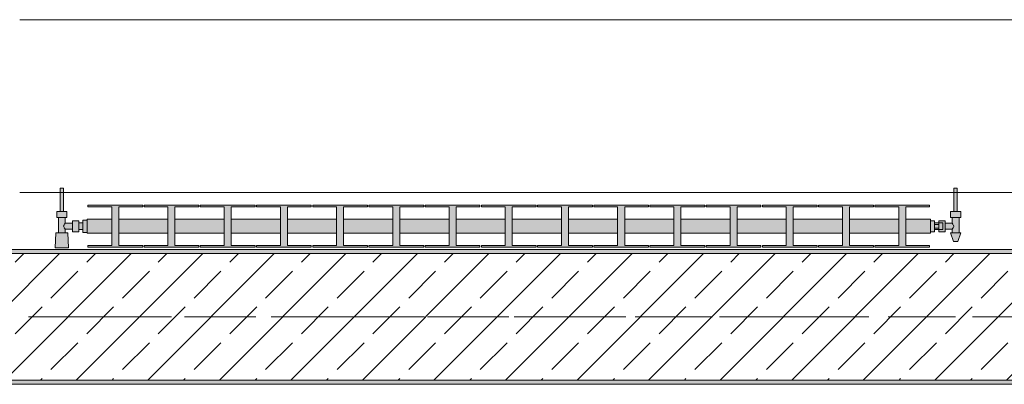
# Model space of a CAD drawing. Header units: metres. Extents: x -3.6 to 84.5, y -11 to 16.8.
# Tile 52 of 256: x 4.72 to 7.055, y 12.99 to 13.855. Entities that reach past the tile are written whole.
import ezdxf

# ---------------------------------------------------------------- set-up
doc = ezdxf.new("R2010")
doc.units = ezdxf.units.M
doc.header["$MEASUREMENT"] = 0
doc.linetypes.add('Achse', pattern=[0.2, 0.1, -0.05, 0, -0.05])
doc.linetypes.add('Strichlinie doppelt', pattern=[0.546806, 0.264583, -0.105833, 0.070556, -0.105833])
for name, color, linetype in [('451 - Universal.Achsen Raster', 7, 'Continuous'), ('604 - Struktur.Wand Aussen', 7, 'Continuous'), ('608 - Struktur.Träger', 7, 'Continuous'), ('801 - HKLSE.Heizung_ Klima_ Lüftung', 7, 'Continuous')]:
    doc.layers.add(name, color=color, linetype=linetype)
pattern_1 = [(45, (0, 0), (-0.01767767, 0.01767767), [0, -0.025])]

msp = doc.modelspace()

# ---------------------------------------------------------------- hatches: boundary and pattern name
at = {"layer": '608 - Struktur.Träger', "linetype": 'Continuous', "lineweight": 0, "true_color": 0x000000}
h = msp.add_hatch(dxfattribs=at)
h.set_pattern_fill('Beton__Stahlbeton_0001', color=18, style=0, pattern_type=2)
h.set_pattern_definition([(45, (0, 0), (-0.0848528, 0.0848528), []), (45, (-0.04243, 0.04243), (-0.0848528, 0.0848528), [0.09, -0.03])])
h.paths.add_polyline_path([(0.38, 13), (0.69, 13), (3.97, 13), (4.29, 13), (7.57, 13), (7.89, 13), (11.17, 13), (11.48, 13), (11.48, 13.3), (11.17, 13.3), (7.89, 13.3), (7.57, 13.3), (4.29, 13.3), (3.97, 13.3), (0.69, 13.3), (0.38, 13.3)])
h = msp.add_hatch(dxfattribs=at)
h.set_pattern_fill('Gips_0001', color=18, style=0, pattern_type=2)
h.set_pattern_definition(pattern_1)
h.paths.add_polyline_path([(4.29, 13.3), (7.57, 13.3), (7.57, 13.31), (4.29, 13.31)])
h = msp.add_hatch(dxfattribs=at)
h.set_pattern_fill('Gips_0001', color=18, style=0, pattern_type=2)
h.set_pattern_definition(pattern_1)
h.paths.add_polyline_path([(4.29, 12.99), (7.57, 12.99), (7.57, 13), (4.29, 13)])
at = {"layer": '801 - HKLSE.Heizung_ Klima_ Lüftung', "linetype": 'Continuous', "lineweight": 0, "true_color": 0x3a3a3a}
for points in [[(4.88, 13.3503), (4.88, 13.3797), (4.87, 13.3797), (4.87, 13.373), (4.86, 13.373), (4.86, 13.378), (4.845, 13.378), (4.845, 13.372), (4.828, 13.372), (4.828, 13.386), (4.832, 13.386), (4.832, 13.4), (4.824, 13.4), (4.824, 13.455), (4.816, 13.455), (4.816, 13.4), (4.808, 13.4), (4.808, 13.386), (4.812, 13.386), (4.812, 13.349), (4.806, 13.349), (4.804, 13.314), (4.836, 13.314), (4.834, 13.349), (4.828, 13.349), (4.828, 13.358), (4.845, 13.358), (4.845, 13.352), (4.86, 13.352), (4.86, 13.357), (4.87, 13.357), (4.87, 13.3503)], [(6.88, 13.352), (6.89, 13.352), (6.89, 13.357), (6.9, 13.357), (6.9, 13.352), (6.915, 13.352), (6.915, 13.358), (6.932, 13.358), (6.932, 13.349), (6.928, 13.349), (6.935, 13.329), (6.945, 13.329), (6.952, 13.349), (6.948, 13.349), (6.948, 13.386), (6.952, 13.386), (6.952, 13.4), (6.944, 13.4), (6.944, 13.455), (6.936, 13.455), (6.936, 13.4), (6.928, 13.4), (6.928, 13.386), (6.932, 13.386), (6.932, 13.372), (6.915, 13.372), (6.915, 13.378), (6.9, 13.378), (6.9, 13.373), (6.89, 13.373), (6.89, 13.378), (6.88, 13.378)], [(4.88, 13.3817), (4.88, 13.3483), (4.9383, 13.3483), (4.9383, 13.3192), (4.8817, 13.3192), (4.8817, 13.315), (5.0117, 13.315), (5.0117, 13.3192), (4.955, 13.3192), (4.955, 13.3483), (5.0717, 13.3483), (5.0717, 13.3192), (5.015, 13.3192), (5.015, 13.315), (5.145, 13.315), (5.145, 13.3192), (5.0883, 13.3192), (5.0883, 13.3483), (5.205, 13.3483), (5.205, 13.3192), (5.1483, 13.3192), (5.1483, 13.315), (5.2783, 13.315), (5.2783, 13.3192), (5.2217, 13.3192), (5.2217, 13.3483), (5.3383, 13.3483), (5.3383, 13.3192), (5.2817, 13.3192), (5.2817, 13.315), (5.4117, 13.315), (5.4117, 13.3192), (5.355, 13.3192), (5.355, 13.3483), (5.4717, 13.3483), (5.4717, 13.3192), (5.415, 13.3192), (5.415, 13.315), (5.545, 13.315), (5.545, 13.3192), (5.4883, 13.3192), (5.4883, 13.3483), (5.605, 13.3483), (5.605, 13.3192), (5.5483, 13.3192), (5.5483, 13.315), (5.6783, 13.315), (5.6783, 13.3192), (5.6217, 13.3192), (5.6217, 13.3483), (5.7383, 13.3483), (5.7383, 13.3192), (5.6817, 13.3192), (5.6817, 13.315), (5.8117, 13.315), (5.8117, 13.3192), (5.755, 13.3192), (5.755, 13.3483), (5.8717, 13.3483), (5.8717, 13.3192), (5.815, 13.3192), (5.815, 13.315), (5.945, 13.315), (5.945, 13.3192), (5.8883, 13.3192), (5.8883, 13.3483), (6.005, 13.3483), (6.005, 13.3192), (5.9483, 13.3192), (5.9483, 13.315), (6.0783, 13.315), (6.0783, 13.3192), (6.0217, 13.3192), (6.0217, 13.3483), (6.1383, 13.3483), (6.1383, 13.3192), (6.0817, 13.3192), (6.0817, 13.315), (6.2117, 13.315), (6.2117, 13.3192), (6.155, 13.3192), (6.155, 13.3483), (6.2717, 13.3483), (6.2717, 13.3192), (6.215, 13.3192), (6.215, 13.315), (6.345, 13.315), (6.345, 13.3192), (6.2883, 13.3192), (6.2883, 13.3483), (6.405, 13.3483), (6.405, 13.3192), (6.3483, 13.3192), (6.3483, 13.315), (6.4783, 13.315), (6.4783, 13.3192), (6.4217, 13.3192), (6.4217, 13.3483), (6.5383, 13.3483), (6.5383, 13.3192), (6.4817, 13.3192), (6.4817, 13.315), (6.6117, 13.315), (6.6117, 13.3192), (6.555, 13.3192), (6.555, 13.3483), (6.6717, 13.3483), (6.6717, 13.3192), (6.615, 13.3192), (6.615, 13.315), (6.745, 13.315), (6.745, 13.3192), (6.6883, 13.3192), (6.6883, 13.3483), (6.805, 13.3483), (6.805, 13.3192), (6.7483, 13.3192), (6.7483, 13.315), (6.8783, 13.315), (6.8783, 13.3192), (6.8217, 13.3192), (6.8217, 13.3483), (6.88, 13.3483), (6.88, 13.3817), (6.8217, 13.3817), (6.8217, 13.4108), (6.8783, 13.4108), (6.8783, 13.415), (6.7483, 13.415), (6.7483, 13.4108), (6.805, 13.4108), (6.805, 13.3817), (6.6883, 13.3817), (6.6883, 13.4108), (6.745, 13.4108), (6.745, 13.415), (6.615, 13.415), (6.615, 13.4108), (6.6717, 13.4108), (6.6717, 13.3817), (6.555, 13.3817), (6.555, 13.4108), (6.6117, 13.4108), (6.6117, 13.415), (6.4817, 13.415), (6.4817, 13.4108), (6.5383, 13.4108), (6.5383, 13.3817), (6.4217, 13.3817), (6.4217, 13.4108), (6.4783, 13.4108), (6.4783, 13.415), (6.3483, 13.415), (6.3483, 13.4108), (6.405, 13.4108), (6.405, 13.3817), (6.2883, 13.3817), (6.2883, 13.4108), (6.345, 13.4108), (6.345, 13.415), (6.215, 13.415), (6.215, 13.4108), (6.2717, 13.4108), (6.2717, 13.3817), (6.155, 13.3817), (6.155, 13.4108), (6.2117, 13.4108), (6.2117, 13.415), (6.0817, 13.415), (6.0817, 13.4108), (6.1383, 13.4108), (6.1383, 13.3817), (6.0217, 13.3817), (6.0217, 13.4108), (6.0783, 13.4108), (6.0783, 13.415), (5.9483, 13.415), (5.9483, 13.4108), (6.005, 13.4108), (6.005, 13.3817), (5.8883, 13.3817), (5.8883, 13.4108), (5.945, 13.4108), (5.945, 13.415), (5.815, 13.415), (5.815, 13.4108), (5.8717, 13.4108), (5.8717, 13.3817), (5.755, 13.3817), (5.755, 13.4108), (5.8117, 13.4108), (5.8117, 13.415), (5.6817, 13.415), (5.6817, 13.4108), (5.7383, 13.4108), (5.7383, 13.3817), (5.6217, 13.3817), (5.6217, 13.4108), (5.6783, 13.4108), (5.6783, 13.415), (5.5483, 13.415), (5.5483, 13.4108), (5.605, 13.4108), (5.605, 13.3817), (5.4883, 13.3817), (5.4883, 13.4108), (5.545, 13.4108), (5.545, 13.415), (5.415, 13.415), (5.415, 13.4108), (5.4717, 13.4108), (5.4717, 13.3817), (5.355, 13.3817), (5.355, 13.4108), (5.4117, 13.4108), (5.4117, 13.415), (5.2817, 13.415), (5.2817, 13.4108), (5.3383, 13.4108), (5.3383, 13.3817), (5.2217, 13.3817), (5.2217, 13.4108), (5.2783, 13.4108), (5.2783, 13.415), (5.1483, 13.415), (5.1483, 13.4108), (5.205, 13.4108), (5.205, 13.3817), (5.0883, 13.3817), (5.0883, 13.4108), (5.145, 13.4108), (5.145, 13.415), (5.015, 13.415), (5.015, 13.4108), (5.0717, 13.4108), (5.0717, 13.3817), (4.955, 13.3817), (4.955, 13.4108), (5.0117, 13.4108), (5.0117, 13.415), (4.8817, 13.415), (4.8817, 13.4108), (4.9383, 13.4108), (4.9383, 13.3817)]]:
    msp.add_hatch(color=250, dxfattribs=at).paths.add_polyline_path(points)

# ---------------------------------------------------------------- linework, layer by layer
at = {"layer": '451 - Universal.Achsen Raster', "color": 160, "linetype": 'Strichlinie doppelt', "lineweight": 9, "true_color": 0x3232ff}
msp.add_line((64.935, 13.15), (-3.175, 13.15), dxfattribs=at)
at = {"layer": '604 - Struktur.Wand Aussen', "color": 7, "linetype": 'Continuous', "lineweight": 13}
for p, q in [((7.12, 13.855), (4.72, 13.855)), ((4.72, 13.445), (7.12, 13.445))]:
    msp.add_line(p, q, dxfattribs=at)
at = {"layer": '608 - Struktur.Träger', "color": 7, "linetype": 'Continuous', "lineweight": 13}
for p, q in [((0.38, 13.31), (11.48, 13.31)), ((7.57, 13.3), (4.29, 13.3)), ((0.38, 12.99), (11.48, 12.99))]:
    msp.add_line(p, q, dxfattribs=at)
at = {"layer": '608 - Struktur.Träger', "color": 7, "linetype": 'Continuous', "lineweight": 5}
for p, q in [((7.57, 13.31), (4.29, 13.31)), ((7.57, 12.99), (4.29, 12.99))]:
    msp.add_line(p, q, dxfattribs=at)
at = {"layer": '608 - Struktur.Träger', "color": 7, "linetype": 'Achse', "lineweight": 9}
msp.add_line((0.38, 13.15), (11.48, 13.15), dxfattribs=at)
at = {"layer": '608 - Struktur.Träger', "color": 7, "linetype": 'Continuous', "lineweight": 13, "flags": 128}
msp.add_lwpolyline([(11.48, 13), (11.17, 13), (7.89, 13), (7.57, 13), (4.29, 13), (3.97, 13), (0.69, 13), (0.38, 13)], dxfattribs=at)
at = {"layer": '801 - HKLSE.Heizung_ Klima_ Lüftung', "color": 7, "linetype": 'Continuous', "lineweight": 5, "true_color": 0xebebeb}
for p, q in [((4.8172, 13.455), (4.816, 13.455)), ((4.816, 13.455), (4.816, 13.4)), ((4.82, 13.455), (4.8172, 13.455)), ((4.8228, 13.455), (4.82, 13.455)), ((4.824, 13.455), (4.8228, 13.455)), ((4.824, 13.455), (4.824, 13.4)), ((6.936, 13.455), (6.9372, 13.455)), ((6.936, 13.455), (6.936, 13.4)), ((6.9372, 13.455), (6.94, 13.455)), ((6.94, 13.455), (6.9428, 13.455)), ((6.9428, 13.455), (6.944, 13.455)), ((6.944, 13.455), (6.944, 13.4)), ((4.8817, 13.415), (4.8817, 13.4108)), ((5.0117, 13.415), (4.8817, 13.415)), ((4.8817, 13.415), (4.8817, 13.4108)), ((4.8817, 13.4108), (4.9383, 13.4108)), ((4.9383, 13.4108), (4.9383, 13.3192)), ((4.955, 13.3192), (4.955, 13.4108)), ((4.955, 13.4108), (5.0117, 13.4108)), ((5.0117, 13.4108), (5.0117, 13.415)), ((5.015, 13.415), (5.015, 13.4108)), ((5.145, 13.415), (5.015, 13.415)), ((5.015, 13.415), (5.015, 13.4108)), ((5.015, 13.4108), (5.0717, 13.4108)), ((5.0717, 13.4108), (5.0717, 13.3192)), ((5.0883, 13.3192), (5.0883, 13.4108)), ((5.0883, 13.4108), (5.145, 13.4108)), ((5.145, 13.4108), (5.145, 13.415)), ((5.145, 13.4108), (5.145, 13.415)), ((5.2783, 13.415), (5.1483, 13.415)), ((5.1483, 13.415), (5.1483, 13.4108)), ((5.1483, 13.4108), (5.205, 13.4108)), ((5.205, 13.4108), (5.205, 13.3192)), ((5.2217, 13.3192), (5.2217, 13.4108)), ((5.2217, 13.4108), (5.2783, 13.4108)), ((5.2783, 13.4108), (5.2783, 13.415)), ((5.2783, 13.4108), (5.2783, 13.415)), ((5.4117, 13.415), (5.2817, 13.415)), ((5.2817, 13.415), (5.2817, 13.4108)), ((5.2817, 13.4108), (5.3383, 13.4108)), ((5.3383, 13.4108), (5.3383, 13.3192)), ((5.355, 13.3192), (5.355, 13.4108)), ((5.355, 13.4108), (5.4117, 13.4108)), ((5.4117, 13.4108), (5.4117, 13.415)), ((5.415, 13.415), (5.415, 13.4108)), ((5.545, 13.415), (5.415, 13.415)), ((5.415, 13.415), (5.415, 13.4108)), ((5.415, 13.4108), (5.4717, 13.4108)), ((5.4717, 13.4108), (5.4717, 13.3192)), ((5.4883, 13.3192), (5.4883, 13.4108)), ((5.4883, 13.4108), (5.545, 13.4108)), ((5.545, 13.4108), (5.545, 13.415)), ((5.545, 13.4108), (5.545, 13.415)), ((5.6783, 13.415), (5.5483, 13.415)), ((5.5483, 13.415), (5.5483, 13.4108)), ((5.5483, 13.4108), (5.605, 13.4108)), ((5.605, 13.4108), (5.605, 13.3192)), ((5.6217, 13.3192), (5.6217, 13.4108)), ((5.6217, 13.4108), (5.6783, 13.4108)), ((5.6783, 13.4108), (5.6783, 13.415)), ((5.6817, 13.415), (5.6817, 13.4108)), ((5.8117, 13.415), (5.6817, 13.415)), ((5.6817, 13.415), (5.6817, 13.4108)), ((5.6817, 13.4108), (5.7383, 13.4108)), ((5.7383, 13.4108), (5.7383, 13.3192)), ((5.755, 13.3192), (5.755, 13.4108)), ((5.755, 13.4108), (5.8117, 13.4108)), ((5.8117, 13.4108), (5.8117, 13.415)), ((5.945, 13.415), (5.815, 13.415)), ((5.815, 13.415), (5.815, 13.4108)), ((5.815, 13.4108), (5.8717, 13.4108)), ((5.8717, 13.4108), (5.8717, 13.3192)), ((5.8883, 13.3192), (5.8883, 13.4108)), ((5.8883, 13.4108), (5.945, 13.4108)), ((5.945, 13.4108), (5.945, 13.415)), ((5.945, 13.4108), (5.945, 13.415)), ((6.0783, 13.415), (5.9483, 13.415)), ((5.9483, 13.415), (5.9483, 13.4108)), ((5.9483, 13.4108), (6.005, 13.4108)), ((6.005, 13.4108), (6.005, 13.3192)), ((6.0217, 13.3192), (6.0217, 13.4108)), ((6.0217, 13.4108), (6.0783, 13.4108)), ((6.0783, 13.4108), (6.0783, 13.415)), ((6.0783, 13.4108), (6.0783, 13.415)), ((6.0817, 13.415), (6.0817, 13.4108)), ((6.2117, 13.415), (6.0817, 13.415)), ((6.0817, 13.415), (6.0817, 13.4108)), ((6.0817, 13.4108), (6.1383, 13.4108)), ((6.1383, 13.4108), (6.1383, 13.3192)), ((6.155, 13.3192), (6.155, 13.4108)), ((6.155, 13.4108), (6.2117, 13.4108)), ((6.2117, 13.4108), (6.2117, 13.415)), ((6.345, 13.415), (6.215, 13.415)), ((6.215, 13.415), (6.215, 13.4108)), ((6.215, 13.4108), (6.2717, 13.4108)), ((6.2717, 13.4108), (6.2717, 13.3192)), ((6.2883, 13.3192), (6.2883, 13.4108)), ((6.2883, 13.4108), (6.345, 13.4108)), ((6.345, 13.4108), (6.345, 13.415)), ((6.4783, 13.415), (6.3483, 13.415)), ((6.3483, 13.415), (6.3483, 13.4108)), ((6.3483, 13.4108), (6.405, 13.4108)), ((6.405, 13.4108), (6.405, 13.3192)), ((6.4217, 13.3192), (6.4217, 13.4108)), ((6.4217, 13.4108), (6.4783, 13.4108)), ((6.4783, 13.4108), (6.4783, 13.415)), ((6.4783, 13.4108), (6.4783, 13.415)), ((6.4817, 13.415), (6.4817, 13.4108)), ((6.6117, 13.415), (6.4817, 13.415)), ((6.4817, 13.415), (6.4817, 13.4108)), ((6.4817, 13.4108), (6.5383, 13.4108)), ((6.5383, 13.4108), (6.5383, 13.3192)), ((6.555, 13.3192), (6.555, 13.4108)), ((6.555, 13.4108), (6.6117, 13.4108)), ((6.6117, 13.4108), (6.6117, 13.415)), ((6.615, 13.415), (6.615, 13.4108)), ((6.745, 13.415), (6.615, 13.415)), ((6.615, 13.415), (6.615, 13.4108)), ((6.615, 13.4108), (6.6717, 13.4108)), ((6.6717, 13.4108), (6.6717, 13.3192)), ((6.6883, 13.3192), (6.6883, 13.4108)), ((6.6883, 13.4108), (6.745, 13.4108)), ((6.745, 13.4108), (6.745, 13.415)), ((6.745, 13.4108), (6.745, 13.415)), ((6.7483, 13.415), (6.7483, 13.4108)), ((6.8783, 13.415), (6.7483, 13.415)), ((6.7483, 13.415), (6.7483, 13.4108)), ((6.7483, 13.4108), (6.805, 13.4108)), ((6.805, 13.4108), (6.805, 13.3192)), ((6.8217, 13.3192), (6.8217, 13.4108)), ((6.8217, 13.4108), (6.8783, 13.4108)), ((6.8783, 13.4108), (6.8783, 13.415)), ((4.814, 13.4), (4.808, 13.4)), ((4.808, 13.4), (4.808, 13.386)), ((4.814, 13.386), (4.808, 13.386)), ((4.812, 13.386), (4.812, 13.349)), ((4.826, 13.4), (4.814, 13.4)), ((4.826, 13.386), (4.814, 13.386)), ((4.8172, 13.4), (4.816, 13.4)), ((4.82, 13.4), (4.8172, 13.4)), ((4.8228, 13.4), (4.82, 13.4)), ((4.824, 13.4), (4.8228, 13.4)), ((4.832, 13.4), (4.826, 13.4)), ((4.832, 13.386), (4.826, 13.386)), ((4.828, 13.386), (4.828, 13.372)), ((4.832, 13.4), (4.832, 13.386)), ((6.928, 13.4), (6.934, 13.4)), ((6.928, 13.4), (6.928, 13.386)), ((6.928, 13.386), (6.934, 13.386)), ((6.932, 13.386), (6.932, 13.372)), ((6.934, 13.4), (6.946, 13.4)), ((6.934, 13.386), (6.946, 13.386)), ((6.936, 13.4), (6.9372, 13.4)), ((6.9372, 13.4), (6.94, 13.4)), ((6.94, 13.4), (6.9428, 13.4)), ((6.9428, 13.4), (6.944, 13.4)), ((6.946, 13.4), (6.952, 13.4)), ((6.946, 13.386), (6.952, 13.386)), ((6.948, 13.386), (6.948, 13.349)), ((6.952, 13.4), (6.952, 13.386)), ((4.8253, 13.3679), (4.8239, 13.365)), ((4.8239, 13.365), (4.8253, 13.3621)), ((4.8263, 13.3699), (4.8258, 13.3689)), ((4.8258, 13.3611), (4.8263, 13.3601)), ((4.828, 13.372), (4.8263, 13.3699)), ((4.8263, 13.3601), (4.828, 13.358)), ((4.828, 13.372), (4.845, 13.372)), ((4.845, 13.378), (4.845, 13.3715)), ((4.845, 13.378), (4.86, 13.378)), ((4.845, 13.3715), (4.845, 13.3585)), ((4.86, 13.378), (4.86, 13.3715)), ((4.86, 13.373), (4.87, 13.373)), ((4.86, 13.3715), (4.86, 13.3585)), ((4.87, 13.3797), (4.87, 13.365)), ((4.87, 13.3797), (4.88, 13.3797)), ((4.87, 13.3797), (4.87, 13.365)), ((4.87, 13.3797), (4.88, 13.3797)), ((4.87, 13.373), (4.87, 13.3707)), ((4.87, 13.3707), (4.87, 13.365)), ((4.87, 13.365), (4.87, 13.3503)), ((4.87, 13.365), (4.87, 13.3503)), ((4.87, 13.365), (4.87, 13.3593)), ((4.87, 13.3593), (4.87, 13.357)), ((4.88, 13.3817), (4.88, 13.3768)), ((4.88, 13.3817), (4.9383, 13.3817)), ((4.88, 13.3768), (4.88, 13.365)), ((4.88, 13.365), (4.88, 13.3532)), ((4.955, 13.3817), (5.0717, 13.3817)), ((5.0883, 13.3817), (5.205, 13.3817)), ((5.2217, 13.3817), (5.3383, 13.3817)), ((5.355, 13.3817), (5.4717, 13.3817)), ((5.4883, 13.3817), (5.605, 13.3817)), ((5.6217, 13.3817), (5.7383, 13.3817)), ((5.755, 13.3817), (5.8717, 13.3817)), ((5.8883, 13.3817), (6.005, 13.3817)), ((6.0217, 13.3817), (6.1383, 13.3817)), ((6.155, 13.3817), (6.2717, 13.3817)), ((6.2883, 13.3817), (6.405, 13.3817)), ((6.4217, 13.3817), (6.5383, 13.3817)), ((6.555, 13.3817), (6.6717, 13.3817)), ((6.6883, 13.3817), (6.805, 13.3817)), ((6.8217, 13.3817), (6.88, 13.3817)), ((6.88, 13.3817), (6.88, 13.3768)), ((6.88, 13.378), (6.89, 13.378)), ((6.88, 13.3768), (6.88, 13.365)), ((6.88, 13.365), (6.88, 13.3532)), ((6.89, 13.378), (6.89, 13.365)), ((6.9, 13.373), (6.89, 13.373)), ((6.89, 13.3693), (6.9, 13.3693)), ((6.89, 13.365), (6.89, 13.352)), ((6.89, 13.3607), (6.9, 13.3607)), ((6.9, 13.373), (6.9, 13.378)), ((6.9, 13.378), (6.9, 13.3715)), ((6.915, 13.378), (6.9, 13.378)), ((6.9, 13.373), (6.9, 13.3707)), ((6.9, 13.373), (6.91, 13.373)), ((6.9, 13.373), (6.9, 13.3707)), ((6.9, 13.3715), (6.9, 13.3693)), ((6.9, 13.3707), (6.9, 13.365)), ((6.9, 13.3707), (6.9, 13.3693)), ((6.9, 13.3693), (6.9, 13.365)), ((6.9, 13.365), (6.9, 13.3607)), ((6.9, 13.365), (6.9, 13.3593)), ((6.9, 13.3607), (6.9, 13.3585)), ((6.9, 13.3607), (6.9, 13.3593)), ((6.9, 13.3593), (6.9, 13.357)), ((6.9, 13.3593), (6.9, 13.357)), ((6.91, 13.373), (6.91, 13.3707)), ((6.91, 13.3707), (6.91, 13.365)), ((6.91, 13.365), (6.91, 13.3593)), ((6.91, 13.3593), (6.91, 13.357)), ((6.915, 13.378), (6.915, 13.3715)), ((6.932, 13.372), (6.915, 13.372)), ((6.915, 13.3715), (6.915, 13.3585)), ((6.932, 13.372), (6.9337, 13.3699)), ((6.9337, 13.3601), (6.932, 13.358)), ((6.9337, 13.3699), (6.9342, 13.3689)), ((6.9342, 13.3611), (6.9337, 13.3601)), ((6.9347, 13.3679), (6.9361, 13.365)), ((6.9361, 13.365), (6.9347, 13.3621)), ((4.806, 13.349), (4.804, 13.314)), ((4.8101, 13.349), (4.806, 13.349)), ((4.82, 13.349), (4.8101, 13.349)), ((4.8299, 13.349), (4.82, 13.349)), ((4.828, 13.358), (4.828, 13.349)), ((4.828, 13.358), (4.845, 13.358)), ((4.834, 13.349), (4.8299, 13.349)), ((4.834, 13.349), (4.836, 13.314)), ((4.845, 13.3585), (4.845, 13.352)), ((4.845, 13.352), (4.86, 13.352)), ((4.86, 13.3585), (4.86, 13.352)), ((4.86, 13.357), (4.87, 13.357)), ((4.87, 13.3503), (4.88, 13.3503)), ((4.87, 13.3503), (4.88, 13.3503)), ((4.87, 13.3503), (4.88, 13.3503)), ((4.87, 13.3503), (4.88, 13.3503)), ((4.88, 13.3532), (4.88, 13.3483)), ((4.88, 13.3483), (4.9383, 13.3483)), ((4.955, 13.3483), (5.0717, 13.3483)), ((5.0883, 13.3483), (5.205, 13.3483)), ((5.2217, 13.3483), (5.3383, 13.3483)), ((5.355, 13.3483), (5.4717, 13.3483)), ((5.4883, 13.3483), (5.605, 13.3483)), ((5.6217, 13.3483), (5.7383, 13.3483)), ((5.755, 13.3483), (5.8717, 13.3483)), ((5.8883, 13.3483), (6.005, 13.3483)), ((6.0217, 13.3483), (6.1383, 13.3483)), ((6.155, 13.3483), (6.2717, 13.3483)), ((6.2883, 13.3483), (6.405, 13.3483)), ((6.4217, 13.3483), (6.5383, 13.3483)), ((6.555, 13.3483), (6.6717, 13.3483)), ((6.6883, 13.3483), (6.805, 13.3483)), ((6.8217, 13.3483), (6.88, 13.3483)), ((6.88, 13.3532), (6.88, 13.3483)), ((6.88, 13.352), (6.89, 13.352)), ((6.88, 13.352), (6.89, 13.352)), ((6.88, 13.352), (6.89, 13.352)), ((6.88, 13.352), (6.89, 13.352)), ((6.9, 13.357), (6.89, 13.357)), ((6.9, 13.3585), (6.9, 13.352)), ((6.9, 13.357), (6.91, 13.357)), ((6.9, 13.352), (6.9, 13.357)), ((6.915, 13.352), (6.9, 13.352)), ((6.915, 13.3585), (6.915, 13.352)), ((6.932, 13.358), (6.915, 13.358)), ((6.928, 13.349), (6.9315, 13.349)), ((6.928, 13.349), (6.935, 13.329)), ((6.9315, 13.349), (6.94, 13.349)), ((6.932, 13.358), (6.932, 13.349)), ((6.94, 13.349), (6.9485, 13.349)), ((6.952, 13.349), (6.945, 13.329)), ((6.9485, 13.349), (6.952, 13.349)), ((4.8087, 13.314), (4.804, 13.314)), ((4.804, 13.314), (4.8087, 13.314)), ((4.82, 13.314), (4.8087, 13.314)), ((4.8087, 13.314), (4.82, 13.314)), ((4.8313, 13.314), (4.82, 13.314)), ((4.82, 13.314), (4.8313, 13.314)), ((4.8313, 13.314), (4.836, 13.314)), ((4.836, 13.314), (4.8313, 13.314)), ((4.8817, 13.3192), (4.8817, 13.315)), ((4.9383, 13.3192), (4.8817, 13.3192)), ((4.8817, 13.3192), (4.8817, 13.315)), ((4.8817, 13.315), (5.0117, 13.315)), ((4.8817, 13.315), (5.0117, 13.315)), ((5.0117, 13.3192), (4.955, 13.3192)), ((5.0117, 13.315), (5.0117, 13.3192)), ((5.015, 13.3192), (5.015, 13.315)), ((5.0717, 13.3192), (5.015, 13.3192)), ((5.015, 13.3192), (5.015, 13.315)), ((5.015, 13.315), (5.145, 13.315)), ((5.015, 13.315), (5.145, 13.315)), ((5.145, 13.3192), (5.0883, 13.3192)), ((5.145, 13.315), (5.145, 13.3192)), ((5.145, 13.315), (5.145, 13.3192)), ((5.205, 13.3192), (5.1483, 13.3192)), ((5.1483, 13.3192), (5.1483, 13.315)), ((5.1483, 13.315), (5.2783, 13.315)), ((5.1483, 13.315), (5.2783, 13.315)), ((5.2783, 13.3192), (5.2217, 13.3192)), ((5.2783, 13.315), (5.2783, 13.3192)), ((5.2783, 13.315), (5.2783, 13.3192)), ((5.3383, 13.3192), (5.2817, 13.3192)), ((5.2817, 13.3192), (5.2817, 13.315)), ((5.2817, 13.315), (5.4117, 13.315)), ((5.2817, 13.315), (5.4117, 13.315)), ((5.4117, 13.3192), (5.355, 13.3192)), ((5.4117, 13.315), (5.4117, 13.3192)), ((5.415, 13.3192), (5.415, 13.315)), ((5.4717, 13.3192), (5.415, 13.3192)), ((5.415, 13.3192), (5.415, 13.315)), ((5.415, 13.315), (5.545, 13.315)), ((5.415, 13.315), (5.545, 13.315)), ((5.545, 13.3192), (5.4883, 13.3192)), ((5.545, 13.315), (5.545, 13.3192)), ((5.545, 13.315), (5.545, 13.3192)), ((5.605, 13.3192), (5.5483, 13.3192)), ((5.5483, 13.3192), (5.5483, 13.315)), ((5.5483, 13.315), (5.6783, 13.315)), ((5.5483, 13.315), (5.6783, 13.315)), ((5.6783, 13.3192), (5.6217, 13.3192)), ((5.6783, 13.315), (5.6783, 13.3192)), ((5.6817, 13.3192), (5.6817, 13.315)), ((5.7383, 13.3192), (5.6817, 13.3192)), ((5.6817, 13.3192), (5.6817, 13.315)), ((5.6817, 13.315), (5.8117, 13.315)), ((5.6817, 13.315), (5.8117, 13.315)), ((5.8117, 13.3192), (5.755, 13.3192)), ((5.8117, 13.315), (5.8117, 13.3192)), ((5.8717, 13.3192), (5.815, 13.3192)), ((5.815, 13.3192), (5.815, 13.315)), ((5.815, 13.315), (5.945, 13.315)), ((5.815, 13.315), (5.945, 13.315)), ((5.945, 13.3192), (5.8883, 13.3192)), ((5.945, 13.315), (5.945, 13.3192)), ((5.945, 13.315), (5.945, 13.3192)), ((6.005, 13.3192), (5.9483, 13.3192)), ((5.9483, 13.3192), (5.9483, 13.315)), ((5.9483, 13.315), (6.0783, 13.315)), ((5.9483, 13.315), (6.0783, 13.315)), ((6.0783, 13.3192), (6.0217, 13.3192)), ((6.0783, 13.315), (6.0783, 13.3192)), ((6.0783, 13.315), (6.0783, 13.3192)), ((6.0817, 13.3192), (6.0817, 13.315)), ((6.1383, 13.3192), (6.0817, 13.3192)), ((6.0817, 13.3192), (6.0817, 13.315)), ((6.0817, 13.315), (6.2117, 13.315)), ((6.0817, 13.315), (6.2117, 13.315)), ((6.2117, 13.3192), (6.155, 13.3192)), ((6.2117, 13.315), (6.2117, 13.3192)), ((6.2717, 13.3192), (6.215, 13.3192)), ((6.215, 13.3192), (6.215, 13.315)), ((6.215, 13.315), (6.345, 13.315)), ((6.215, 13.315), (6.345, 13.315)), ((6.345, 13.3192), (6.2883, 13.3192)), ((6.345, 13.315), (6.345, 13.3192)), ((6.405, 13.3192), (6.3483, 13.3192)), ((6.3483, 13.3192), (6.3483, 13.315)), ((6.3483, 13.315), (6.4783, 13.315)), ((6.3483, 13.315), (6.4783, 13.315)), ((6.4783, 13.3192), (6.4217, 13.3192)), ((6.4783, 13.315), (6.4783, 13.3192)), ((6.4783, 13.315), (6.4783, 13.3192)), ((6.4817, 13.3192), (6.4817, 13.315)), ((6.5383, 13.3192), (6.4817, 13.3192)), ((6.4817, 13.3192), (6.4817, 13.315)), ((6.4817, 13.315), (6.6117, 13.315)), ((6.4817, 13.315), (6.6117, 13.315)), ((6.6117, 13.3192), (6.555, 13.3192)), ((6.6117, 13.315), (6.6117, 13.3192)), ((6.615, 13.3192), (6.615, 13.315)), ((6.6717, 13.3192), (6.615, 13.3192)), ((6.615, 13.3192), (6.615, 13.315)), ((6.615, 13.315), (6.745, 13.315)), ((6.615, 13.315), (6.745, 13.315)), ((6.745, 13.3192), (6.6883, 13.3192)), ((6.745, 13.315), (6.745, 13.3192)), ((6.745, 13.315), (6.745, 13.3192)), ((6.7483, 13.3192), (6.7483, 13.315)), ((6.805, 13.3192), (6.7483, 13.3192)), ((6.7483, 13.3192), (6.7483, 13.315)), ((6.7483, 13.315), (6.8783, 13.315)), ((6.7483, 13.315), (6.8783, 13.315)), ((6.8783, 13.3192), (6.8217, 13.3192)), ((6.8783, 13.315), (6.8783, 13.3192)), ((6.935, 13.329), (6.9365, 13.329)), ((6.9365, 13.329), (6.94, 13.329)), ((6.94, 13.329), (6.9435, 13.329)), ((6.9435, 13.329), (6.945, 13.329))]:
    msp.add_line(p, q, dxfattribs=at)

doc.saveas('drawing.dxf')
